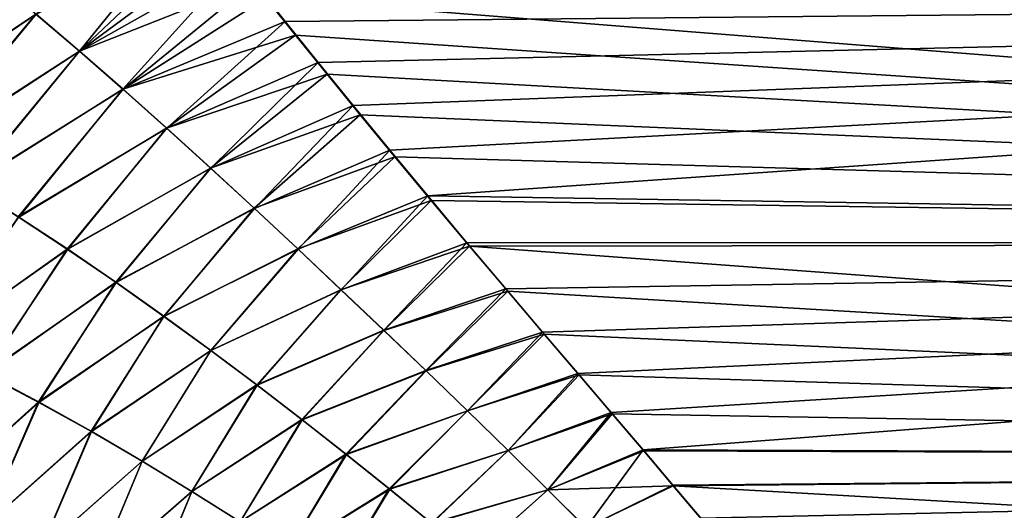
# Model space of a CAD drawing. Header units: millimetres. Extents: x -22 to 72, y 0 to 291.
# Tile 11 of 99: x 15.88 to 28.81, y 68.33 to 74.77. Entities that reach past the tile are written whole.
import ezdxf

# ---------------------------------------------------------------- set-up
doc = ezdxf.new("R2010")
doc.units = ezdxf.units.MM
doc.header["$LTSCALE"] = 65.185185
for name, color, linetype in [('13', 7, 'CONTINUOUS'), ('14', 7, 'CONTINUOUS'), ('6', 7, 'CONTINUOUS'), ('8', 7, 'CONTINUOUS')]:
    doc.layers.add(name, color=color, linetype=linetype)

msp = doc.modelspace()

# ---------------------------------------------------------------- linework, layer by layer
at = {"layer": '13', "color": 7, "linetype": 'CONTINUOUS'}
for points in [[(18.184, 76.226, 19.301), (16.095, 74.842, 18.924), (16.666, 74.355, 18.649), (18.184, 76.226, 19.301)], [(18.56, 75.753, 19.092), (18.184, 76.226, 19.301), (16.666, 74.355, 18.649), (18.56, 75.753, 19.092)], [(18.955, 75.259, 18.857), (18.56, 75.753, 19.092), (16.666, 74.355, 18.649), (18.955, 75.259, 18.857)], [(16.095, 74.842, 18.924), (15.526, 75.315, 19.177), (13.884, 73.371, 18.98), (16.095, 74.842, 18.924)], [(18.955, 75.259, 18.857), (16.666, 74.355, 18.649), (17.24, 73.854, 18.35), (18.955, 75.259, 18.857)], [(19.369, 74.743, 18.596), (18.955, 75.259, 18.857), (17.24, 73.854, 18.35), (19.369, 74.743, 18.596)], [(14.549, 72.989, 18.676), (16.095, 74.842, 18.924), (13.884, 73.371, 18.98), (14.549, 72.989, 18.676)], [(16.666, 74.355, 18.649), (16.095, 74.842, 18.924), (14.549, 72.989, 18.676), (16.666, 74.355, 18.649)], [(19.369, 74.743, 18.596), (17.24, 73.854, 18.35), (17.816, 73.342, 18.027), (19.369, 74.743, 18.596)], [(19.803, 74.206, 18.304), (19.369, 74.743, 18.596), (17.816, 73.342, 18.027), (19.803, 74.206, 18.304)], [(15.209, 72.592, 18.354), (16.666, 74.355, 18.649), (14.549, 72.989, 18.676), (15.209, 72.592, 18.354)], [(17.24, 73.854, 18.35), (16.666, 74.355, 18.649), (15.209, 72.592, 18.354), (17.24, 73.854, 18.35)], [(19.803, 74.206, 18.304), (17.816, 73.342, 18.027), (18.392, 72.82, 17.678), (19.803, 74.206, 18.304)], [(20.262, 73.642, 17.975), (19.803, 74.206, 18.304), (18.392, 72.82, 17.678), (20.262, 73.642, 17.975)], [(15.862, 72.181, 18.013), (17.24, 73.854, 18.35), (15.209, 72.592, 18.354), (15.862, 72.181, 18.013)], [(17.816, 73.342, 18.027), (17.24, 73.854, 18.35), (15.862, 72.181, 18.013), (17.816, 73.342, 18.027)], [(20.262, 73.642, 17.975), (18.392, 72.82, 17.678), (18.967, 72.29, 17.302), (20.262, 73.642, 17.975)], [(20.745, 73.054, 17.606), (20.262, 73.642, 17.975), (18.967, 72.29, 17.302), (20.745, 73.054, 17.606)], [(16.507, 71.757, 17.653), (17.816, 73.342, 18.027), (15.862, 72.181, 18.013), (16.507, 71.757, 17.653)], [(18.392, 72.82, 17.678), (17.816, 73.342, 18.027), (16.507, 71.757, 17.653), (18.392, 72.82, 17.678)], [(20.745, 73.054, 17.606), (18.967, 72.29, 17.302), (19.538, 71.757, 16.899), (20.745, 73.054, 17.606)], [(21.241, 72.455, 17.202), (20.745, 73.054, 17.606), (19.538, 71.757, 16.899), (21.241, 72.455, 17.202)], [(17.145, 71.321, 17.271), (18.392, 72.82, 17.678), (16.507, 71.757, 17.653), (17.145, 71.321, 17.271)], [(18.967, 72.29, 17.302), (18.392, 72.82, 17.678), (17.145, 71.321, 17.271), (18.967, 72.29, 17.302)], [(21.241, 72.455, 17.202), (19.538, 71.757, 16.899), (20.104, 71.223, 16.471), (21.241, 72.455, 17.202)], [(21.756, 71.839, 16.754), (21.241, 72.455, 17.202), (20.104, 71.223, 16.471), (21.756, 71.839, 16.754)], [(17.773, 70.877, 16.867), (18.967, 72.29, 17.302), (17.145, 71.321, 17.271), (17.773, 70.877, 16.867)], [(19.538, 71.757, 16.899), (18.967, 72.29, 17.302), (17.773, 70.877, 16.867), (19.538, 71.757, 16.899)], [(16.507, 71.757, 17.653), (15.862, 72.181, 18.013), (14.705, 70.476, 17.914), (16.507, 71.757, 17.653)], [(21.756, 71.839, 16.754), (20.104, 71.223, 16.471), (20.664, 70.691, 16.016), (21.756, 71.839, 16.754)], [(22.267, 71.234, 16.279), (21.756, 71.839, 16.754), (20.664, 70.691, 16.016), (22.267, 71.234, 16.279)], [(15.428, 70.117, 17.488), (16.507, 71.757, 17.653), (14.705, 70.476, 17.914), (15.428, 70.117, 17.488)], [(17.145, 71.321, 17.271), (16.507, 71.757, 17.653), (15.428, 70.117, 17.488), (17.145, 71.321, 17.271)], [(18.39, 70.427, 16.443), (19.538, 71.757, 16.899), (17.773, 70.877, 16.867), (18.39, 70.427, 16.443)], [(20.104, 71.223, 16.471), (19.538, 71.757, 16.899), (18.39, 70.427, 16.443), (20.104, 71.223, 16.471)], [(16.134, 69.745, 17.045), (17.145, 71.321, 17.271), (15.428, 70.117, 17.488), (16.134, 69.745, 17.045)], [(17.773, 70.877, 16.867), (17.145, 71.321, 17.271), (16.134, 69.745, 17.045), (17.773, 70.877, 16.867)], [(18.994, 69.975, 15.996), (20.104, 71.223, 16.471), (18.39, 70.427, 16.443), (18.994, 69.975, 15.996)], [(20.664, 70.691, 16.016), (20.104, 71.223, 16.471), (18.994, 69.975, 15.996), (20.664, 70.691, 16.016)], [(22.267, 71.234, 16.279), (20.664, 70.691, 16.016), (21.217, 70.161, 15.533), (22.267, 71.234, 16.279)], [(22.75, 70.666, 15.799), (22.267, 71.234, 16.279), (21.217, 70.161, 15.533), (22.75, 70.666, 15.799)], [(16.823, 69.362, 16.585), (17.773, 70.877, 16.867), (16.134, 69.745, 17.045), (16.823, 69.362, 16.585)], [(18.39, 70.427, 16.443), (17.773, 70.877, 16.867), (16.823, 69.362, 16.585), (18.39, 70.427, 16.443)], [(19.586, 69.521, 15.528), (20.664, 70.691, 16.016), (18.994, 69.975, 15.996), (19.586, 69.521, 15.528)], [(21.217, 70.161, 15.533), (20.664, 70.691, 16.016), (19.586, 69.521, 15.528), (21.217, 70.161, 15.533)], [(22.75, 70.666, 15.799), (21.217, 70.161, 15.533), (21.763, 69.634, 15.019), (22.75, 70.666, 15.799)], [(23.212, 70.125, 15.309), (22.75, 70.666, 15.799), (21.763, 69.634, 15.019), (23.212, 70.125, 15.309)], [(17.492, 68.972, 16.108), (18.39, 70.427, 16.443), (16.823, 69.362, 16.585), (17.492, 68.972, 16.108)], [(18.994, 69.975, 15.996), (18.39, 70.427, 16.443), (17.492, 68.972, 16.108), (18.994, 69.975, 15.996)], [(16.134, 69.745, 17.045), (15.428, 70.117, 17.488), (14.667, 68.43, 17.449), (16.134, 69.745, 17.045)], [(20.167, 69.065, 15.033), (21.217, 70.161, 15.533), (19.586, 69.521, 15.528), (20.167, 69.065, 15.033)], [(21.763, 69.634, 15.019), (21.217, 70.161, 15.533), (20.167, 69.065, 15.033), (21.763, 69.634, 15.019)], [(23.212, 70.125, 15.309), (21.763, 69.634, 15.019), (22.298, 69.111, 14.473), (23.212, 70.125, 15.309)], [(23.651, 69.61, 14.808), (23.212, 70.125, 15.309), (22.298, 69.111, 14.473), (23.651, 69.61, 14.808)], [(18.143, 68.577, 15.612), (18.994, 69.975, 15.996), (17.492, 68.972, 16.108), (18.143, 68.577, 15.612)], [(19.586, 69.521, 15.528), (18.994, 69.975, 15.996), (18.143, 68.577, 15.612), (19.586, 69.521, 15.528)], [(15.421, 68.115, 16.934), (16.134, 69.745, 17.045), (14.667, 68.43, 17.449), (15.421, 68.115, 16.934)], [(16.823, 69.362, 16.585), (16.134, 69.745, 17.045), (15.421, 68.115, 16.934), (16.823, 69.362, 16.585)], [(20.736, 68.61, 14.511), (21.763, 69.634, 15.019), (20.167, 69.065, 15.033), (20.736, 68.61, 14.511)], [(22.298, 69.111, 14.473), (21.763, 69.634, 15.019), (20.736, 68.61, 14.511), (22.298, 69.111, 14.473)], [(23.651, 69.61, 14.808), (22.298, 69.111, 14.473), (22.818, 68.597, 13.898), (23.651, 69.61, 14.808)], [(24.068, 69.121, 14.299), (23.651, 69.61, 14.808), (22.818, 68.597, 13.898), (24.068, 69.121, 14.299)], [(18.778, 68.177, 15.094), (19.586, 69.521, 15.528), (18.143, 68.577, 15.612), (18.778, 68.177, 15.094)], [(20.167, 69.065, 15.033), (19.586, 69.521, 15.528), (18.778, 68.177, 15.094), (20.167, 69.065, 15.033)], [(16.15, 67.788, 16.407), (16.823, 69.362, 16.585), (15.421, 68.115, 16.934), (16.15, 67.788, 16.407)], [(17.492, 68.972, 16.108), (16.823, 69.362, 16.585), (16.15, 67.788, 16.407), (17.492, 68.972, 16.108)], [(19.396, 67.774, 14.553), (20.167, 69.065, 15.033), (18.778, 68.177, 15.094), (19.396, 67.774, 14.553)], [(20.736, 68.61, 14.511), (20.167, 69.065, 15.033), (19.396, 67.774, 14.553), (20.736, 68.61, 14.511)], [(21.29, 68.158, 13.962), (22.298, 69.111, 14.473), (20.736, 68.61, 14.511), (21.29, 68.158, 13.962)], [(22.818, 68.597, 13.898), (22.298, 69.111, 14.473), (21.29, 68.158, 13.962), (22.818, 68.597, 13.898)], [(24.068, 69.121, 14.299), (22.818, 68.597, 13.898), (23.321, 68.097, 13.295), (24.068, 69.121, 14.299)], [(24.461, 68.659, 13.786), (24.068, 69.121, 14.299), (23.321, 68.097, 13.295), (24.461, 68.659, 13.786)], [(16.854, 67.452, 15.867), (17.492, 68.972, 16.108), (16.15, 67.788, 16.407), (16.854, 67.452, 15.867)], [(18.143, 68.577, 15.612), (17.492, 68.972, 16.108), (16.854, 67.452, 15.867), (18.143, 68.577, 15.612)], [(17.536, 67.109, 15.311), (18.143, 68.577, 15.612), (16.854, 67.452, 15.867), (17.536, 67.109, 15.311)], [(18.778, 68.177, 15.094), (18.143, 68.577, 15.612), (17.536, 67.109, 15.311), (18.778, 68.177, 15.094)], [(19.995, 67.37, 13.987), (20.736, 68.61, 14.511), (19.396, 67.774, 14.553), (19.995, 67.37, 13.987)], [(21.29, 68.158, 13.962), (20.736, 68.61, 14.511), (19.995, 67.37, 13.987), (21.29, 68.158, 13.962)], [(21.824, 67.714, 13.389), (22.818, 68.597, 13.898), (21.29, 68.158, 13.962), (21.824, 67.714, 13.389)], [(23.321, 68.097, 13.295), (22.818, 68.597, 13.898), (21.824, 67.714, 13.389), (23.321, 68.097, 13.295)], [(24.827, 68.226, 13.273), (24.461, 68.659, 13.786), (23.321, 68.097, 13.295), (24.827, 68.226, 13.273)]]:
    msp.add_3dface(points, dxfattribs=at)
at = {"layer": '14', "color": 7, "linetype": 'CONTINUOUS'}
for points in [[(18.385, 75.979, -19.194), (16.668, 74.354, -18.648), (16.1, 74.84, -18.923), (18.385, 75.979, -19.194)], [(18.385, 75.979, -19.194), (18.74, 75.528, -18.987), (16.668, 74.354, -18.648), (18.385, 75.979, -19.194)], [(18.74, 75.528, -18.987), (17.238, 73.854, -18.35), (16.668, 74.354, -18.648), (18.74, 75.528, -18.987)], [(18.74, 75.528, -18.987), (19.113, 75.056, -18.757), (17.238, 73.854, -18.35), (18.74, 75.528, -18.987)], [(16.1, 74.84, -18.923), (13.897, 73.361, -18.975), (15.534, 75.312, -19.176), (16.1, 74.84, -18.923)], [(19.113, 75.056, -18.757), (19.506, 74.565, -18.501), (17.238, 73.854, -18.35), (19.113, 75.056, -18.757)], [(14.561, 72.981, -18.671), (13.897, 73.361, -18.975), (16.1, 74.84, -18.923), (14.561, 72.981, -18.671)], [(16.668, 74.354, -18.648), (14.561, 72.981, -18.671), (16.1, 74.84, -18.923), (16.668, 74.354, -18.648)], [(19.506, 74.565, -18.501), (17.811, 73.343, -18.027), (17.238, 73.854, -18.35), (19.506, 74.565, -18.501)], [(19.506, 74.565, -18.501), (19.918, 74.054, -18.218), (17.811, 73.343, -18.027), (19.506, 74.565, -18.501)], [(15.218, 72.587, -18.349), (14.561, 72.981, -18.671), (16.668, 74.354, -18.648), (15.218, 72.587, -18.349)], [(17.238, 73.854, -18.35), (15.218, 72.587, -18.349), (16.668, 74.354, -18.648), (17.238, 73.854, -18.35)], [(19.918, 74.054, -18.218), (18.386, 72.821, -17.678), (17.811, 73.343, -18.027), (19.918, 74.054, -18.218)], [(19.918, 74.054, -18.218), (20.353, 73.521, -17.901), (18.386, 72.821, -17.678), (19.918, 74.054, -18.218)], [(15.869, 72.177, -18.009), (15.218, 72.587, -18.349), (17.238, 73.854, -18.35), (15.869, 72.177, -18.009)], [(17.811, 73.343, -18.027), (15.869, 72.177, -18.009), (17.238, 73.854, -18.35), (17.811, 73.343, -18.027)], [(20.353, 73.521, -17.901), (18.96, 72.292, -17.302), (18.386, 72.821, -17.678), (20.353, 73.521, -17.901)], [(20.353, 73.521, -17.901), (20.81, 72.967, -17.55), (18.96, 72.292, -17.302), (20.353, 73.521, -17.901)], [(16.512, 71.754, -17.648), (15.869, 72.177, -18.009), (17.811, 73.343, -18.027), (16.512, 71.754, -17.648)], [(18.386, 72.821, -17.678), (16.512, 71.754, -17.648), (17.811, 73.343, -18.027), (18.386, 72.821, -17.678)], [(20.81, 72.967, -17.55), (19.533, 71.758, -16.9), (18.96, 72.292, -17.302), (20.81, 72.967, -17.55)], [(20.81, 72.967, -17.55), (21.285, 72.395, -17.16), (19.533, 71.758, -16.9), (20.81, 72.967, -17.55)], [(17.149, 71.319, -17.267), (16.512, 71.754, -17.648), (18.386, 72.821, -17.678), (17.149, 71.319, -17.267)], [(18.96, 72.292, -17.302), (17.149, 71.319, -17.267), (18.386, 72.821, -17.678), (18.96, 72.292, -17.302)], [(17.776, 70.874, -16.864), (17.149, 71.319, -17.267), (18.96, 72.292, -17.302), (17.776, 70.874, -16.864)], [(19.533, 71.758, -16.9), (17.776, 70.874, -16.864), (18.96, 72.292, -17.302), (19.533, 71.758, -16.9)], [(21.285, 72.395, -17.16), (20.101, 71.223, -16.471), (19.533, 71.758, -16.9), (21.285, 72.395, -17.16)], [(21.285, 72.395, -17.16), (21.788, 71.797, -16.722), (20.101, 71.223, -16.471), (21.285, 72.395, -17.16)], [(16.512, 71.754, -17.648), (14.703, 70.481, -17.915), (15.869, 72.177, -18.009), (16.512, 71.754, -17.648)], [(21.788, 71.797, -16.722), (20.663, 70.69, -16.015), (20.101, 71.223, -16.471), (21.788, 71.797, -16.722)], [(21.788, 71.797, -16.722), (22.292, 71.203, -16.254), (20.663, 70.69, -16.015), (21.788, 71.797, -16.722)], [(15.424, 70.123, -17.49), (14.703, 70.481, -17.915), (16.512, 71.754, -17.648), (15.424, 70.123, -17.49)], [(17.149, 71.319, -17.267), (15.424, 70.123, -17.49), (16.512, 71.754, -17.648), (17.149, 71.319, -17.267)], [(18.393, 70.424, -16.439), (17.776, 70.874, -16.864), (19.533, 71.758, -16.9), (18.393, 70.424, -16.439)], [(20.101, 71.223, -16.471), (18.393, 70.424, -16.439), (19.533, 71.758, -16.9), (20.101, 71.223, -16.471)], [(16.13, 69.75, -17.047), (15.424, 70.123, -17.49), (17.149, 71.319, -17.267), (16.13, 69.75, -17.047)], [(17.776, 70.874, -16.864), (16.13, 69.75, -17.047), (17.149, 71.319, -17.267), (17.776, 70.874, -16.864)], [(18.999, 69.97, -15.991), (18.393, 70.424, -16.439), (20.101, 71.223, -16.471), (18.999, 69.97, -15.991)], [(20.663, 70.69, -16.015), (18.999, 69.97, -15.991), (20.101, 71.223, -16.471), (20.663, 70.69, -16.015)], [(22.292, 71.203, -16.254), (21.218, 70.159, -15.531), (20.663, 70.69, -16.015), (22.292, 71.203, -16.254)], [(22.292, 71.203, -16.254), (22.769, 70.642, -15.779), (21.218, 70.159, -15.531), (22.292, 71.203, -16.254)], [(16.819, 69.367, -16.587), (16.13, 69.75, -17.047), (17.776, 70.874, -16.864), (16.819, 69.367, -16.587)], [(18.393, 70.424, -16.439), (16.819, 69.367, -16.587), (17.776, 70.874, -16.864), (18.393, 70.424, -16.439)], [(19.593, 69.515, -15.521), (18.999, 69.97, -15.991), (20.663, 70.69, -16.015), (19.593, 69.515, -15.521)], [(21.218, 70.159, -15.531), (19.593, 69.515, -15.521), (20.663, 70.69, -16.015), (21.218, 70.159, -15.531)], [(22.769, 70.642, -15.779), (21.763, 69.632, -15.018), (21.218, 70.159, -15.531), (22.769, 70.642, -15.779)], [(22.769, 70.642, -15.779), (23.229, 70.105, -15.29), (21.763, 69.632, -15.018), (22.769, 70.642, -15.779)], [(17.49, 68.975, -16.109), (16.819, 69.367, -16.587), (18.393, 70.424, -16.439), (17.49, 68.975, -16.109)], [(18.999, 69.97, -15.991), (17.49, 68.975, -16.109), (18.393, 70.424, -16.439), (18.999, 69.97, -15.991)], [(16.13, 69.75, -17.047), (14.666, 68.436, -17.45), (15.424, 70.123, -17.49), (16.13, 69.75, -17.047)], [(20.174, 69.059, -15.026), (19.593, 69.515, -15.521), (21.218, 70.159, -15.531), (20.174, 69.059, -15.026)], [(21.763, 69.632, -15.018), (20.174, 69.059, -15.026), (21.218, 70.159, -15.531), (21.763, 69.632, -15.018)], [(23.229, 70.105, -15.29), (22.298, 69.111, -14.473), (21.763, 69.632, -15.018), (23.229, 70.105, -15.29)], [(23.229, 70.105, -15.29), (23.665, 69.594, -14.792), (22.298, 69.111, -14.473), (23.229, 70.105, -15.29)], [(18.143, 68.577, -15.611), (17.49, 68.975, -16.109), (18.999, 69.97, -15.991), (18.143, 68.577, -15.611)], [(19.593, 69.515, -15.521), (18.143, 68.577, -15.611), (18.999, 69.97, -15.991), (19.593, 69.515, -15.521)], [(15.419, 68.12, -16.935), (14.666, 68.436, -17.45), (16.13, 69.75, -17.047), (15.419, 68.12, -16.935)], [(16.819, 69.367, -16.587), (15.419, 68.12, -16.935), (16.13, 69.75, -17.047), (16.819, 69.367, -16.587)], [(20.742, 68.605, -14.505), (20.174, 69.059, -15.026), (21.763, 69.632, -15.018), (20.742, 68.605, -14.505)], [(22.298, 69.111, -14.473), (20.742, 68.605, -14.505), (21.763, 69.632, -15.018), (22.298, 69.111, -14.473)], [(23.665, 69.594, -14.792), (22.817, 68.598, -13.899), (22.298, 69.111, -14.473), (23.665, 69.594, -14.792)], [(23.665, 69.594, -14.792), (24.077, 69.11, -14.288), (22.817, 68.598, -13.899), (23.665, 69.594, -14.792)], [(18.778, 68.176, -15.093), (18.143, 68.577, -15.611), (19.593, 69.515, -15.521), (18.778, 68.176, -15.093)], [(20.174, 69.059, -15.026), (18.778, 68.176, -15.093), (19.593, 69.515, -15.521), (20.174, 69.059, -15.026)], [(16.149, 67.791, -16.408), (15.419, 68.12, -16.935), (16.819, 69.367, -16.587), (16.149, 67.791, -16.408)], [(17.49, 68.975, -16.109), (16.149, 67.791, -16.408), (16.819, 69.367, -16.587), (17.49, 68.975, -16.109)], [(19.395, 67.773, -14.553), (18.778, 68.176, -15.093), (20.174, 69.059, -15.026), (19.395, 67.773, -14.553)], [(20.742, 68.605, -14.505), (19.395, 67.773, -14.553), (20.174, 69.059, -15.026), (20.742, 68.605, -14.505)], [(21.294, 68.155, -13.958), (20.742, 68.605, -14.505), (22.298, 69.111, -14.473), (21.294, 68.155, -13.958)], [(22.817, 68.598, -13.899), (21.294, 68.155, -13.958), (22.298, 69.111, -14.473), (22.817, 68.598, -13.899)], [(24.077, 69.11, -14.288), (24.466, 68.651, -13.777), (22.817, 68.598, -13.899), (24.077, 69.11, -14.288)], [(16.855, 67.453, -15.866), (16.149, 67.791, -16.408), (17.49, 68.975, -16.109), (16.855, 67.453, -15.866)], [(18.143, 68.577, -15.611), (16.855, 67.453, -15.866), (17.49, 68.975, -16.109), (18.143, 68.577, -15.611)], [(17.537, 67.108, -15.309), (16.855, 67.453, -15.866), (18.143, 68.577, -15.611), (17.537, 67.108, -15.309)], [(18.778, 68.176, -15.093), (17.537, 67.108, -15.309), (18.143, 68.577, -15.611), (18.778, 68.176, -15.093)], [(19.994, 67.371, -13.988), (19.395, 67.773, -14.553), (20.742, 68.605, -14.505), (19.994, 67.371, -13.988)], [(21.294, 68.155, -13.958), (19.994, 67.371, -13.988), (20.742, 68.605, -14.505), (21.294, 68.155, -13.958)], [(21.827, 67.711, -13.386), (21.294, 68.155, -13.958), (22.817, 68.598, -13.899), (21.827, 67.711, -13.386)], [(23.318, 68.098, -13.297), (21.827, 67.711, -13.386), (22.817, 68.598, -13.899), (23.318, 68.098, -13.297)], [(24.466, 68.651, -13.777), (23.318, 68.098, -13.297), (22.817, 68.598, -13.899), (24.466, 68.651, -13.777)], [(24.466, 68.651, -13.777), (24.831, 68.218, -13.263), (23.318, 68.098, -13.297), (24.466, 68.651, -13.777)]]:
    msp.add_3dface(points, dxfattribs=at)
at = {"layer": '6', "color": 7, "linetype": 'CONTINUOUS'}
for points in [[(18.955, 75.259, 18.857), (19.369, 74.743, 18.596), (59.7, 75.139, 18.798), (18.955, 75.259, 18.857)], [(19.369, 74.743, 18.596), (19.803, 74.206, 18.304), (59.7, 75.139, 18.798), (19.369, 74.743, 18.596)], [(19.803, 74.206, 18.304), (20.262, 73.642, 17.975), (59.7, 75.139, 18.798), (19.803, 74.206, 18.304)], [(20.262, 73.642, 17.975), (20.745, 73.054, 17.606), (59.7, 75.139, 18.798), (20.262, 73.642, 17.975)], [(20.745, 73.054, 17.606), (21.241, 72.455, 17.202), (59.7, 75.139, 18.798), (20.745, 73.054, 17.606)], [(59.7, 75.139, 18.798), (21.241, 72.455, 17.202), (59.7, 71.845, 16.758), (59.7, 75.139, 18.798)], [(21.241, 72.455, 17.202), (21.756, 71.839, 16.754), (59.7, 71.845, 16.758), (21.241, 72.455, 17.202)], [(21.756, 71.839, 16.754), (22.267, 71.234, 16.279), (59.7, 71.845, 16.758), (21.756, 71.839, 16.754)], [(22.267, 71.234, 16.279), (22.75, 70.666, 15.799), (59.7, 71.845, 16.758), (22.267, 71.234, 16.279)], [(22.75, 70.666, 15.799), (23.212, 70.125, 15.309), (59.7, 71.845, 16.758), (22.75, 70.666, 15.799)], [(23.212, 70.125, 15.309), (23.651, 69.61, 14.808), (59.7, 71.845, 16.758), (23.212, 70.125, 15.309)], [(23.651, 69.61, 14.808), (24.068, 69.121, 14.299), (59.7, 71.845, 16.758), (23.651, 69.61, 14.808)], [(59.7, 71.845, 16.758), (24.068, 69.121, 14.299), (59.7, 68.981, 14.148), (59.7, 71.845, 16.758)], [(24.068, 69.121, 14.299), (24.461, 68.659, 13.786), (59.7, 68.981, 14.148), (24.068, 69.121, 14.299)], [(24.461, 68.659, 13.786), (24.827, 68.226, 13.273), (59.7, 68.981, 14.148), (24.461, 68.659, 13.786)], [(24.827, 68.226, 13.273), (25.169, 67.82, 12.758), (59.7, 68.981, 14.148), (24.827, 68.226, 13.273)], [(25.169, 67.82, 12.758), (25.492, 67.432, 12.235), (59.7, 68.981, 14.148), (25.169, 67.82, 12.758)], [(25.492, 67.432, 12.235), (25.794, 67.066, 11.706), (59.7, 68.981, 14.148), (25.492, 67.432, 12.235)], [(25.794, 67.066, 11.706), (26.078, 66.718, 11.171), (59.7, 68.981, 14.148), (25.794, 67.066, 11.706)], [(59.7, 68.981, 14.148), (26.078, 66.718, 11.171), (59.7, 66.645, 11.055), (59.7, 68.981, 14.148)]]:
    msp.add_3dface(points, dxfattribs=at)
at = {"layer": '8', "color": 7, "linetype": 'CONTINUOUS'}
for points in [[(59.7, 71.845, -16.758), (19.113, 75.056, -18.757), (59.7, 75.139, -18.798), (59.7, 71.845, -16.758)], [(19.506, 74.565, -18.501), (19.113, 75.056, -18.757), (59.7, 71.845, -16.758), (19.506, 74.565, -18.501)], [(19.918, 74.054, -18.218), (19.506, 74.565, -18.501), (59.7, 71.845, -16.758), (19.918, 74.054, -18.218)], [(20.353, 73.521, -17.901), (19.918, 74.054, -18.218), (59.7, 71.845, -16.758), (20.353, 73.521, -17.901)], [(20.81, 72.967, -17.55), (20.353, 73.521, -17.901), (59.7, 71.845, -16.758), (20.81, 72.967, -17.55)], [(21.285, 72.395, -17.16), (20.81, 72.967, -17.55), (59.7, 71.845, -16.758), (21.285, 72.395, -17.16)], [(21.788, 71.797, -16.722), (21.285, 72.395, -17.16), (59.7, 71.845, -16.758), (21.788, 71.797, -16.722)], [(59.7, 68.981, -14.148), (21.788, 71.797, -16.722), (59.7, 71.845, -16.758), (59.7, 68.981, -14.148)], [(22.292, 71.203, -16.254), (21.788, 71.797, -16.722), (59.7, 68.981, -14.148), (22.292, 71.203, -16.254)], [(22.769, 70.642, -15.779), (22.292, 71.203, -16.254), (59.7, 68.981, -14.148), (22.769, 70.642, -15.779)], [(23.229, 70.105, -15.29), (22.769, 70.642, -15.779), (59.7, 68.981, -14.148), (23.229, 70.105, -15.29)], [(23.665, 69.594, -14.792), (23.229, 70.105, -15.29), (59.7, 68.981, -14.148), (23.665, 69.594, -14.792)], [(24.077, 69.11, -14.288), (23.665, 69.594, -14.792), (59.7, 68.981, -14.148), (24.077, 69.11, -14.288)], [(24.466, 68.651, -13.777), (24.077, 69.11, -14.288), (59.7, 68.981, -14.148), (24.466, 68.651, -13.777)], [(59.7, 66.645, -11.055), (24.466, 68.651, -13.777), (59.7, 68.981, -14.148), (59.7, 66.645, -11.055)], [(24.831, 68.218, -13.263), (24.466, 68.651, -13.777), (59.7, 66.645, -11.055), (24.831, 68.218, -13.263)]]:
    msp.add_3dface(points, dxfattribs=at)

doc.saveas('drawing.dxf')
